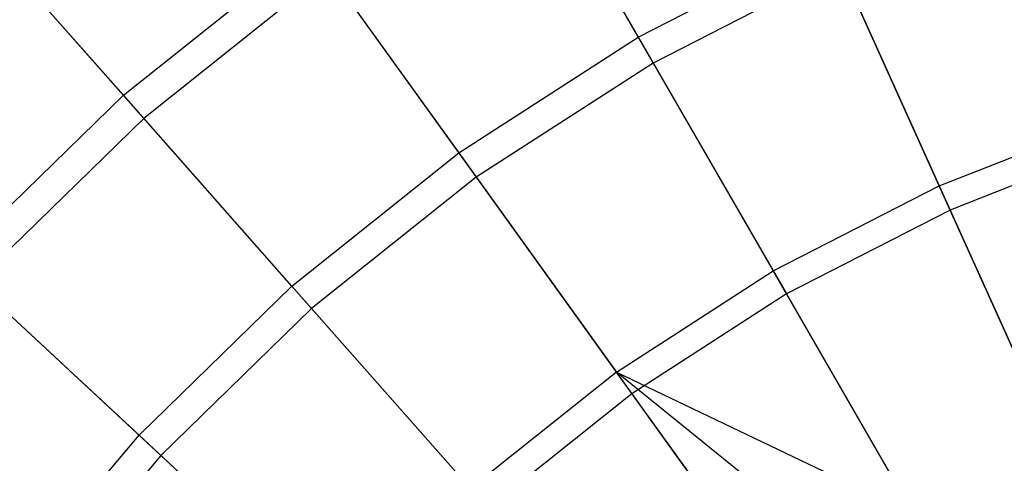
# Model space of a CAD drawing. Extents: x 0.1 to 25.1, y -5.4 to 12.3.
# Tile 78 of 107: x 10 to 11.5, y 2.8 to 3.5. Entities that reach past the tile are written whole.
import ezdxf

# ---------------------------------------------------------------- set-up
doc = ezdxf.new("R2010")
doc.units = 0
doc.header["$LTSCALE"] = 2.54
doc.layers.get('0').update_dxf_attribs({"color": 13, "linetype": 'CONTINUOUS'})

# ---------------------------------------------------------------- blocks, each defined once
blk = doc.blocks.new('GRUPUJ_1')
at = {"color": 0}
for p, q in [((10.6175, 9.2587, 8.1533), (10.8175, 8.9123, 7.8574)), ((10.6175, 9.2587, 8.1533), (10.8175, 8.9123, 7.8574)), ((10.6418, 9.2167, 17.5354), (10.841, 8.8716, 17.8241)), ((10.6418, 9.2167, 17.5354), (10.841, 8.8716, 17.8241)), ((10.0087, 8.8211, 8.1533), (9.7618, 9.1009, 8.4804)), ((10.0087, 8.8211, 8.1533), (9.7618, 9.1009, 8.4804)), ((9.7928, 9.0658, 17.2137), (10.0409, 8.7847, 17.5354)), ((9.7928, 9.0658, 17.2137), (10.0409, 8.7847, 17.5354)), ((10.0087, 8.8211, 8.1533), (10.3022, 9.0551, 8.1533)), ((10.0087, 8.8211, 8.1533), (10.3022, 9.0551, 8.1533)), ((10.3022, 9.0551, 8.1533), (10.5357, 8.7303, 7.8574)), ((10.3022, 9.0551, 8.1533), (10.5357, 8.7303, 7.8574)), ((10.8175, 8.9123, 7.8574), (11.116, 9.0653, 7.8574)), ((10.8175, 8.9123, 7.8574), (11.116, 9.0653, 7.8574)), ((11.2905, 8.6786, 7.595), (11.116, 9.0653, 7.8574)), ((11.2905, 8.6786, 7.595), (11.116, 9.0653, 7.8574)), ((11.1354, 9.0225, 17.8241), (10.841, 8.8716, 17.8241)), ((11.1354, 9.0225, 17.8241), (10.841, 8.8716, 17.8241)), ((11.1354, 9.0225, 17.8241), (11.3077, 8.6406, 18.0782)), ((11.1354, 9.0225, 17.8241), (11.3077, 8.6406, 18.0782)), ((10.3305, 9.0157, 17.5354), (10.0409, 8.7847, 17.5354)), ((10.3305, 9.0157, 17.5354), (10.0409, 8.7847, 17.5354)), ((10.3305, 9.0157, 17.5354), (10.5632, 8.6921, 17.8241)), ((10.3305, 9.0157, 17.5354), (10.5632, 8.6921, 17.8241)), ((10.5357, 8.7303, 7.8574), (10.8175, 8.9123, 7.8574)), ((10.5357, 8.7303, 7.8574), (10.8175, 8.9123, 7.8574)), ((10.8175, 8.9123, 7.8574), (11.0297, 8.5448, 7.595)), ((10.8175, 8.9123, 7.8574), (11.0297, 8.5448, 7.595)), ((10.841, 8.8716, 17.8241), (10.5632, 8.6921, 17.8241)), ((10.841, 8.8716, 17.8241), (10.5632, 8.6921, 17.8241)), ((10.841, 8.8716, 17.8241), (11.0505, 8.5087, 18.0782)), ((10.841, 8.8716, 17.8241), (11.0505, 8.5087, 18.0782)), ((10.0087, 8.8211, 8.1533), (9.7401, 8.559, 8.1533)), ((10.0087, 8.8211, 8.1533), (9.7401, 8.559, 8.1533)), ((10.2734, 8.5211, 7.8574), (10.0087, 8.8211, 8.1533)), ((10.2734, 8.5211, 7.8574), (10.0087, 8.8211, 8.1533)), ((10.0409, 8.7847, 17.5354), (9.7756, 8.526, 17.5354)), ((10.0409, 8.7847, 17.5354), (9.7756, 8.526, 17.5354)), ((10.0409, 8.7847, 17.5354), (10.3045, 8.4859, 17.8241)), ((10.0409, 8.7847, 17.5354), (10.3045, 8.4859, 17.8241)), ((11.2905, 8.6786, 7.595), (11.5634, 8.7857, 7.595)), ((11.2905, 8.6786, 7.595), (11.5634, 8.7857, 7.595)), ((11.5767, 8.7462, 18.0782), (11.3077, 8.6406, 18.0782)), ((11.5767, 8.7462, 18.0782), (11.3077, 8.6406, 18.0782)), ((10.2734, 8.5211, 7.8574), (10.5357, 8.7303, 7.8574)), ((10.2734, 8.5211, 7.8574), (10.5357, 8.7303, 7.8574)), ((10.5357, 8.7303, 7.8574), (10.7834, 8.3858, 7.595)), ((10.5357, 8.7303, 7.8574), (10.7834, 8.3858, 7.595)), ((10.5632, 8.6921, 17.8241), (10.3045, 8.4859, 17.8241)), ((10.5632, 8.6921, 17.8241), (10.3045, 8.4859, 17.8241)), ((10.5632, 8.6921, 17.8241), (10.8077, 8.3519, 18.0782)), ((10.5632, 8.6921, 17.8241), (10.8077, 8.3519, 18.0782)), ((11.0297, 8.5448, 7.595), (11.2905, 8.6786, 7.595)), ((11.0297, 8.5448, 7.595), (11.2905, 8.6786, 7.595)), ((11.472, 8.2765, 7.3705), (11.2905, 8.6786, 7.595)), ((11.472, 8.2765, 7.3705), (11.2905, 8.6786, 7.595)), ((11.3077, 8.6406, 18.0782), (11.0505, 8.5087, 18.0782)), ((11.3077, 8.6406, 18.0782), (11.0505, 8.5087, 18.0782)), ((11.3077, 8.6406, 18.0782), (11.4872, 8.2427, 18.2964)), ((11.3077, 8.6406, 18.0782), (11.4872, 8.2427, 18.2964)), ((9.7401, 8.559, 8.1533), (10.0333, 8.2869, 7.8574)), ((9.7401, 8.559, 8.1533), (10.0333, 8.2869, 7.8574)), ((10.7834, 8.3858, 7.595), (11.0297, 8.5448, 7.595)), ((10.7834, 8.3858, 7.595), (11.0297, 8.5448, 7.595)), ((11.2502, 8.1628, 7.3705), (11.0297, 8.5448, 7.595)), ((11.2502, 8.1628, 7.3705), (11.0297, 8.5448, 7.595)), ((9.7756, 8.526, 17.5354), (10.0677, 8.2549, 17.8241)), ((9.7756, 8.526, 17.5354), (10.0677, 8.2549, 17.8241)), ((10.2734, 8.5211, 7.8574), (10.0333, 8.2869, 7.8574)), ((10.2734, 8.5211, 7.8574), (10.0333, 8.2869, 7.8574)), ((10.5542, 8.203, 7.595), (10.2734, 8.5211, 7.8574)), ((10.5542, 8.203, 7.595), (10.2734, 8.5211, 7.8574)), ((11.0505, 8.5087, 18.0782), (10.8077, 8.3519, 18.0782)), ((11.0505, 8.5087, 18.0782), (10.8077, 8.3519, 18.0782)), ((11.0505, 8.5087, 18.0782), (11.2687, 8.1307, 18.2964)), ((11.0505, 8.5087, 18.0782), (11.2687, 8.1307, 18.2964)), ((10.3045, 8.4859, 17.8241), (10.0677, 8.2549, 17.8241)), ((10.3045, 8.4859, 17.8241), (10.0677, 8.2549, 17.8241)), ((10.3045, 8.4859, 17.8241), (10.5818, 8.1717, 18.0782)), ((10.3045, 8.4859, 17.8241), (10.5818, 8.1717, 18.0782)), ((10.7834, 8.3858, 7.595), (10.5542, 8.203, 7.595)), ((10.7834, 8.3858, 7.595), (10.5542, 8.203, 7.595)), ((11.1413, 8.0962, 7.3705), (10.7834, 8.3858, 7.595)), ((11.0409, 8.0276, 7.3705), (10.7834, 8.3858, 7.595)), ((11.1413, 8.0962, 7.3705), (10.7834, 8.3858, 7.595)), ((10.7834, 8.3858, 7.595), (11.2502, 8.1628, 7.3705)), ((10.7834, 8.3858, 7.595), (11.2502, 8.1628, 7.3705)), ((11.0409, 8.0276, 7.3705), (10.7834, 8.3858, 7.595)), ((10.8077, 8.3519, 18.0782), (10.5818, 8.1717, 18.0782)), ((10.8077, 8.3519, 18.0782), (10.5818, 8.1717, 18.0782)), ((10.8077, 8.3519, 18.0782), (11.0625, 7.9976, 18.2964)), ((10.8077, 8.3519, 18.0782), (11.0625, 7.9976, 18.2964)), ((9.8177, 8.0299, 7.8574), (10.0333, 8.2869, 7.8574)), ((9.8177, 8.0299, 7.8574), (10.0333, 8.2869, 7.8574)), ((10.0333, 8.2869, 7.8574), (10.3443, 7.9983, 7.595)), ((10.0333, 8.2869, 7.8574), (10.3443, 7.9983, 7.595)), ((10.0677, 8.2549, 17.8241), (9.8551, 8.0015, 17.8241)), ((10.0677, 8.2549, 17.8241), (9.8551, 8.0015, 17.8241)), ((10.0677, 8.2549, 17.8241), (10.3749, 7.9699, 18.0782)), ((10.0677, 8.2549, 17.8241), (10.3749, 7.9699, 18.0782))]:
    blk.add_line(p, q, dxfattribs=at)

msp = doc.modelspace()

# ---------------------------------------------------------------- block references
at = {"color": 0}
msp.add_blockref('GRUPUJ_1', (0.125, -5.4199, 0.188), dxfattribs=at)

doc.saveas('drawing.dxf')
